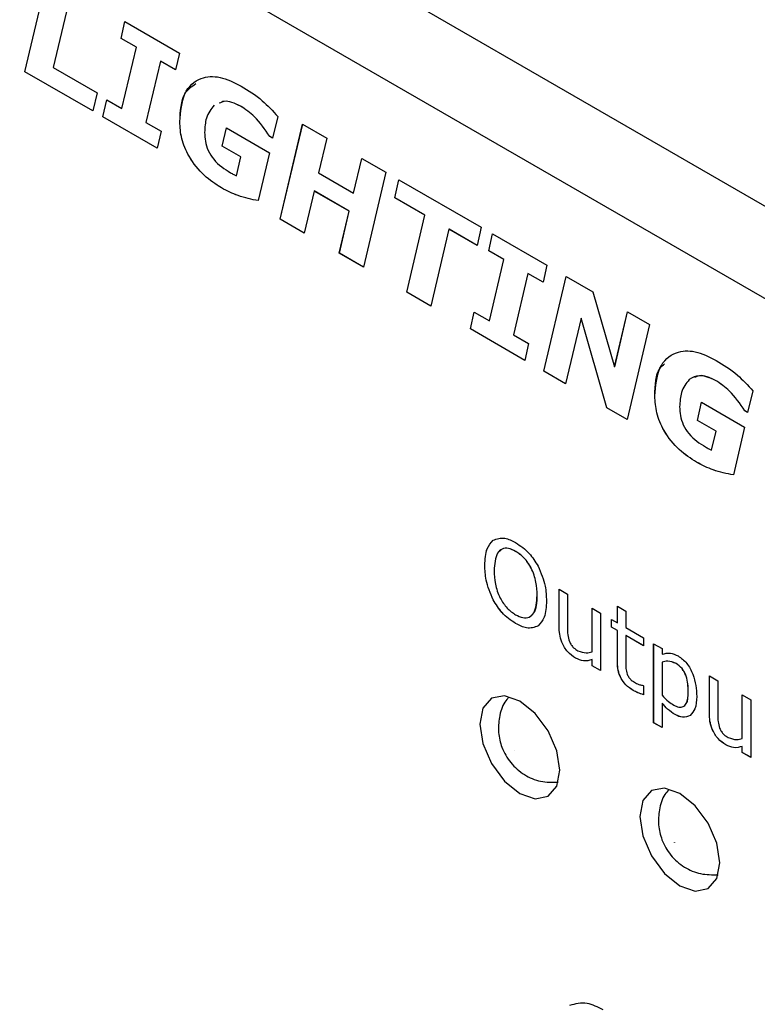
# Model space of a CAD drawing. Header units: millimetres. Extents: x 0 to 840, y 0 to 594.
# Tile 26 of 38: x 599 to 619, y 394 to 420. Entities that reach past the tile are written whole.
import ezdxf

# ---------------------------------------------------------------- set-up
doc = ezdxf.new("R2010")
doc.units = ezdxf.units.MM
doc.layers.get('0').update_dxf_attribs({"color": 3, "lineweight": 30})

msp = doc.modelspace()

# ---------------------------------------------------------------- linework, layer by layer
at = {"linetype": 'Continuous', "lineweight": 25}
for p, q in [((675.493, 382.712), (576.5, 439.86)), ((674.433, 380.875), (575.439, 438.023)), ((599.091, 419.061), (599.686, 421.576)), ((599.092, 419.062), (599.686, 421.576)), ((600.324, 421.207), (599.843, 419.17)), ((601.643, 419.94), (601.743, 420.388)), ((601.643, 419.94), (601.743, 420.388)), ((601.743, 420.388), (603.185, 419.556)), ((602.044, 419.708), (601.643, 419.94)), ((602.045, 419.708), (601.643, 419.94)), ((601.643, 419.94), (601.643, 419.94)), ((601.66, 418.085), (602.044, 419.708)), ((601.66, 418.085), (602.045, 419.708)), ((602.045, 419.708), (602.044, 419.708)), ((602.683, 419.339), (602.298, 417.716)), ((603.085, 419.108), (602.683, 419.34)), ((602.683, 419.34), (602.683, 419.339)), ((603.085, 419.107), (602.683, 419.339)), ((603.185, 419.556), (603.085, 419.107)), ((599.843, 419.17), (601.002, 418.501)), ((599.092, 419.062), (599.091, 419.061)), ((600.89, 418.023), (599.091, 419.061)), ((600.89, 418.024), (599.092, 419.062)), ((601.002, 418.501), (600.89, 418.023)), ((601.157, 417.868), (601.258, 418.316)), ((601.158, 417.869), (601.259, 418.316)), ((601.258, 418.316), (601.66, 418.085)), ((601.66, 418.085), (601.66, 418.085)), ((604.806, 418.15), (604.805, 418.15)), ((601.158, 417.869), (601.157, 417.868)), ((602.599, 417.036), (601.157, 417.868)), ((602.599, 417.037), (601.158, 417.869)), ((605.795, 417.873), (605.652, 417.299)), ((602.298, 417.716), (602.7, 417.484)), ((603.195, 417.737), (603.195, 417.736)), ((604.323, 417.09), (604.431, 417.57)), ((604.323, 417.091), (604.431, 417.57)), ((604.431, 417.57), (605.576, 416.909)), ((605.858, 415.155), (606.452, 417.669)), ((605.858, 415.155), (606.453, 417.669)), ((606.452, 417.669), (607.091, 417.301)), ((602.7, 417.484), (602.599, 417.036)), ((605.652, 417.299), (605.581, 417.341)), ((605.653, 417.3), (605.581, 417.341)), ((605.581, 417.341), (605.581, 417.341)), ((607.091, 417.301), (606.872, 416.378)), ((604.817, 416.805), (604.323, 417.091)), ((604.323, 417.091), (604.323, 417.09)), ((604.816, 416.805), (604.323, 417.09)), ((604.697, 416.303), (604.816, 416.805)), ((604.698, 416.303), (604.817, 416.805)), ((604.817, 416.805), (604.816, 416.805)), ((605.576, 416.909), (605.276, 415.645)), ((607.801, 415.842), (608.019, 416.765)), ((607.802, 415.842), (608.019, 416.765)), ((608.019, 416.765), (608.658, 416.396)), ((604.698, 416.303), (604.697, 416.303)), ((606.872, 416.378), (607.801, 415.842)), ((608.658, 416.396), (608.063, 413.882)), ((604.303, 415.981), (604.302, 415.98)), ((608.896, 415.716), (609.006, 416.196)), ((608.897, 415.716), (609.006, 416.195)), ((609.006, 416.196), (611.183, 414.938)), ((606.76, 415.9), (606.496, 414.786)), ((607.688, 415.365), (606.76, 415.901)), ((606.76, 415.901), (606.76, 415.9)), ((607.687, 415.365), (606.76, 415.9)), ((607.802, 415.842), (607.801, 415.842)), ((609.692, 415.256), (608.896, 415.716)), ((608.897, 415.716), (608.896, 415.716)), ((609.693, 415.257), (608.897, 415.716)), ((607.424, 414.251), (607.687, 415.365)), ((607.425, 414.251), (607.688, 415.365)), ((607.688, 415.365), (607.687, 415.365)), ((609.21, 413.22), (609.693, 415.257)), ((609.21, 413.22), (609.692, 415.256)), ((609.693, 415.257), (609.692, 415.256)), ((606.496, 414.786), (605.858, 415.155)), ((606.497, 414.787), (605.858, 415.155)), ((605.858, 415.155), (605.858, 415.155)), ((611.183, 414.938), (611.077, 414.457)), ((610.331, 414.888), (609.848, 412.851)), ((611.077, 414.457), (610.331, 414.888)), ((610.332, 414.888), (610.331, 414.888)), ((611.077, 414.458), (610.332, 414.888)), ((611.385, 414.315), (611.486, 414.764)), ((611.386, 414.316), (611.486, 414.763)), ((611.486, 414.764), (612.928, 413.931)), ((608.063, 413.882), (607.424, 414.251)), ((607.425, 414.251), (607.424, 414.251)), ((608.063, 413.882), (607.425, 414.251)), ((611.386, 414.316), (611.385, 414.315)), ((611.787, 414.083), (611.385, 414.315)), ((611.788, 414.084), (611.386, 414.316)), ((611.403, 412.461), (611.788, 414.084)), ((611.403, 412.46), (611.787, 414.083)), ((611.788, 414.084), (611.787, 414.083)), ((612.928, 413.931), (612.827, 413.483)), ((612.426, 413.715), (612.041, 412.092)), ((612.827, 413.483), (612.426, 413.715)), ((612.828, 413.483), (612.426, 413.715)), ((612.426, 413.715), (612.426, 413.715)), ((612.844, 411.122), (613.438, 413.637)), ((612.844, 411.122), (613.439, 413.636)), ((613.438, 413.637), (614.144, 413.229)), ((609.848, 412.851), (609.21, 413.22)), ((609.849, 412.852), (609.21, 413.22)), ((609.21, 413.22), (609.21, 413.22)), ((614.144, 413.229), (614.723, 411.24)), ((610.9, 412.244), (611.001, 412.692)), ((610.901, 412.244), (611.002, 412.692)), ((611.001, 412.692), (611.403, 412.46)), ((614.723, 411.24), (615.066, 412.697)), ((614.724, 411.241), (615.067, 412.696)), ((615.066, 412.697), (615.648, 412.361)), ((611.403, 412.461), (611.403, 412.46)), ((613.836, 412.528), (613.424, 410.787)), ((613.837, 412.529), (613.836, 412.528)), ((614.515, 410.157), (613.836, 412.528)), ((614.516, 410.157), (613.837, 412.529)), ((615.648, 412.361), (615.053, 409.846)), ((612.342, 411.412), (610.9, 412.244)), ((610.901, 412.244), (610.9, 412.244)), ((612.342, 411.412), (610.901, 412.244)), ((612.041, 412.092), (612.443, 411.86)), ((612.443, 411.86), (612.342, 411.412)), ((613.424, 410.787), (612.844, 411.122)), ((613.424, 410.788), (612.844, 411.122)), ((612.844, 411.122), (612.844, 411.122)), ((614.724, 411.241), (614.723, 411.24)), ((617.4, 410.88), (617.399, 410.88)), ((615.789, 410.466), (615.788, 410.466)), ((618.389, 410.603), (618.246, 410.029)), ((616.916, 409.82), (617.024, 410.3)), ((616.917, 409.82), (617.025, 410.3)), ((617.024, 410.3), (618.169, 409.639)), ((615.053, 409.846), (614.515, 410.157)), ((614.516, 410.157), (614.515, 410.157)), ((615.053, 409.847), (614.516, 410.157)), ((618.246, 410.029), (618.174, 410.071)), ((618.175, 410.071), (618.174, 410.071)), ((618.246, 410.03), (618.175, 410.071)), ((617.41, 409.535), (616.916, 409.82)), ((616.917, 409.82), (616.916, 409.82)), ((617.411, 409.535), (616.917, 409.82)), ((617.291, 409.033), (617.41, 409.535)), ((617.292, 409.033), (617.411, 409.535)), ((617.411, 409.535), (617.41, 409.535)), ((618.169, 409.639), (617.87, 408.375)), ((617.292, 409.033), (617.291, 409.033)), ((616.897, 408.711), (616.896, 408.71)), ((611.504, 406.646), (611.504, 406.646)), ((612.1, 406.35), (612.099, 406.349)), ((611.282, 405.981), (611.282, 405.98)), ((613.251, 405.348), (613.475, 405.219)), ((613.251, 404.353), (613.251, 405.348)), ((613.252, 404.353), (613.252, 405.348)), ((611.503, 405.062), (611.503, 405.062)), ((612.67, 405.18), (612.669, 405.18)), ((613.475, 405.219), (613.475, 404.337)), ((614.124, 404.845), (614.347, 404.715)), ((614.124, 403.688), (614.124, 404.845)), ((614.124, 403.689), (614.124, 404.844)), ((614.795, 404.896), (615.019, 404.767)), ((614.795, 404.457), (614.795, 404.896)), ((614.796, 404.457), (614.796, 404.896)), ((615.019, 404.767), (615.019, 404.328)), ((614.347, 404.715), (614.347, 403.191)), ((614.638, 404.547), (614.795, 404.457)), ((614.638, 404.341), (614.638, 404.547)), ((614.639, 404.341), (614.639, 404.547)), ((612.098, 404.438), (612.098, 404.438)), ((613.252, 404.353), (613.251, 404.353)), ((614.795, 404.25), (614.638, 404.341)), ((614.639, 404.341), (614.638, 404.341)), ((614.796, 404.251), (614.639, 404.341)), ((614.796, 404.457), (614.795, 404.457)), ((614.796, 404.251), (614.795, 404.25)), ((614.795, 403.437), (614.795, 404.25)), ((614.796, 403.437), (614.796, 404.251)), ((615.019, 404.328), (615.489, 404.057)), ((615.489, 403.851), (615.019, 404.122)), ((615.019, 404.122), (615.019, 404.121)), ((615.019, 404.121), (615.019, 403.428)), ((615.489, 403.85), (615.019, 404.121)), ((615.489, 404.057), (615.489, 403.85)), ((614.124, 403.689), (614.124, 403.688)), ((615.757, 403.902), (615.981, 403.772)), ((615.757, 401.809), (615.757, 403.902)), ((615.758, 401.809), (615.758, 403.901)), ((615.981, 403.772), (615.981, 403.621)), ((613.687, 403.521), (613.686, 403.521)), ((614.124, 403.32), (614.124, 403.482)), ((614.124, 403.482), (614.124, 403.481)), ((614.124, 403.32), (614.124, 403.481)), ((614.796, 403.437), (614.795, 403.437)), ((614.347, 403.191), (614.124, 403.32)), ((614.347, 403.192), (614.124, 403.32)), ((614.124, 403.32), (614.124, 403.32)), ((615.981, 403.416), (615.981, 402.54)), ((615.982, 403.416), (615.981, 403.416)), ((616.351, 403.379), (616.35, 403.378)), ((617.234, 403.049), (617.458, 402.92)), ((617.234, 402.053), (617.234, 403.049)), ((617.235, 402.054), (617.235, 403.049)), ((617.458, 402.92), (617.458, 402.038)), ((615.216, 402.664), (615.215, 402.664)), ((615.476, 402.797), (615.489, 402.79)), ((615.489, 402.79), (615.489, 402.551)), ((616.675, 402.635), (616.675, 402.635)), ((618.107, 402.545), (618.33, 402.416)), ((618.107, 401.389), (618.107, 402.545)), ((618.107, 401.389), (618.107, 402.545)), ((618.33, 402.416), (618.33, 400.891)), ((615.981, 402.329), (615.981, 401.679)), ((615.982, 402.329), (615.981, 402.329)), ((616.329, 402.022), (616.328, 402.022)), ((617.235, 402.054), (617.234, 402.053)), ((615.981, 401.679), (615.757, 401.809)), ((615.758, 401.809), (615.757, 401.809)), ((615.981, 401.68), (615.758, 401.809)), ((618.107, 401.389), (618.107, 401.389)), ((617.67, 401.222), (617.669, 401.221)), ((618.107, 401.021), (618.107, 401.182)), ((618.107, 401.021), (618.107, 401.182)), ((618.107, 401.182), (618.107, 401.182)), ((618.33, 400.891), (618.107, 401.021)), ((618.33, 400.892), (618.107, 401.021)), ((618.107, 401.021), (618.107, 401.021))]:
    msp.add_line(p, q, dxfattribs=at)
at = {"linetype": 'Continuous', "lineweight": 25, "flags": 128}
for points in [[(613.269, 400.547), (613.188, 401.063), (612.958, 401.593), (612.614, 402.057), (612.208, 402.384), (611.802, 402.525), (611.458, 402.459), (611.228, 402.194), (611.147, 401.772), (611.228, 401.257), (611.458, 400.726), (611.802, 400.262), (612.208, 399.935), (612.614, 399.794), (612.958, 399.861), (613.188, 400.125), (613.269, 400.547)], [(612.067, 401.078), (612.067, 401.078), (612.067, 401.078), (612.067, 401.079), (612.067, 401.079), (612.066, 401.079), (612.066, 401.079), (612.066, 401.079), (612.066, 401.078), (612.066, 401.078), (612.066, 401.078), (612.066, 401.077), (612.067, 401.077), (612.067, 401.077), (612.067, 401.077), (612.067, 401.077), (612.067, 401.078)], [(617.511, 398.098), (617.431, 398.613), (617.201, 399.143), (616.857, 399.608), (616.451, 399.935), (616.045, 400.076), (615.701, 400.009), (615.471, 399.745), (615.39, 399.323), (615.471, 398.807), (615.701, 398.277), (616.045, 397.813), (616.451, 397.486), (616.857, 397.344), (617.201, 397.411), (617.431, 397.676), (617.511, 398.098)], [(616.31, 398.628), (616.31, 398.629), (616.31, 398.629), (616.31, 398.629), (616.309, 398.63), (616.309, 398.63), (616.309, 398.63), (616.309, 398.629), (616.309, 398.629), (616.309, 398.629), (616.309, 398.628), (616.309, 398.628), (616.309, 398.628), (616.31, 398.628), (616.31, 398.628), (616.31, 398.628), (616.31, 398.628)]]:
    msp.add_lwpolyline(points, dxfattribs=at)
at = {"linetype": 'Continuous', "lineweight": 25}
for points, knots in [([(603.195, 417.736), (603.218, 418.004), (603.264, 418.538), (603.701, 418.92), (604.252, 418.963), (604.633, 418.776), (604.824, 418.682)], [0, 0, 0, 0, 0.279916, 0.5591761, 0.7793906, 1, 1, 1, 1]), ([(603.195, 417.737), (603.211, 418.015), (603.237, 418.479), (603.512, 418.67), (603.622, 418.746)], [0, 0, 0, 0, 0.6006045, 1, 1, 1, 1]), ([(604.824, 418.682), (605.013, 418.565), (605.351, 418.357), (605.659, 418.021), (605.795, 417.873)], [0, 0, 0, 0, 0.560028, 1, 1, 1, 1]), ([(604.805, 418.15), (604.651, 418.222), (604.437, 418.323), (604.285, 418.246), (604.242, 418.225)], [0, 0, 0, 0, 0.719251, 1, 1, 1, 1]), ([(604.806, 418.15), (604.652, 418.223), (604.438, 418.323), (604.285, 418.247), (604.243, 418.225)], [0, 0, 0, 0, 0.719251, 1, 1, 1, 1]), ([(604.106, 418.173), (604.024, 418.071), (603.878, 417.889), (603.86, 417.586), (603.853, 417.452)], [0, 0, 0, 0, 0.559046, 1, 1, 1, 1]), ([(605.581, 417.341), (605.452, 417.532), (605.222, 417.873), (604.933, 418.065), (604.805, 418.15)], [0, 0, 0, 0, 0.559716, 1, 1, 1, 1]), ([(605.581, 417.341), (605.453, 417.532), (605.223, 417.873), (604.933, 418.066), (604.806, 418.15)], [0, 0, 0, 0, 0.559716, 1, 1, 1, 1]), ([(604.303, 415.981), (604.147, 416.082), (603.836, 416.283), (603.441, 416.763), (603.221, 417.296), (603.204, 417.59), (603.195, 417.737)], [0, 0, 0, 0, 0.280793, 0.559904, 0.779501, 1, 1, 1, 1]), ([(604.302, 415.98), (604.146, 416.081), (603.835, 416.282), (603.44, 416.763), (603.221, 417.296), (603.203, 417.589), (603.195, 417.736)], [0, 0, 0, 0, 0.280793, 0.559904, 0.779501, 1, 1, 1, 1]), ([(603.853, 417.452), (603.856, 417.376), (603.862, 417.223), (603.937, 416.967), (604.16, 416.622), (604.383, 416.484), (604.539, 416.386)], [0, 0, 0, 0, 0.187637, 0.374551, 0.560956, 1, 1, 1, 1]), ([(604.539, 416.386), (604.569, 416.369), (604.622, 416.339), (604.674, 416.314), (604.697, 416.303)], [0, 0, 0, 0, 0.5599884, 1, 1, 1, 1]), ([(605.276, 415.645), (605.099, 415.678), (604.782, 415.737), (604.449, 415.906), (604.302, 415.98)], [0, 0, 0, 0, 0.560224, 1, 1, 1, 1]), ([(605.277, 415.645), (605.099, 415.678), (604.783, 415.737), (604.45, 415.906), (604.303, 415.981)], [0, 0, 0, 0, 0.560224, 1, 1, 1, 1]), ([(615.788, 410.466), (615.812, 410.733), (615.858, 411.268), (616.295, 411.65), (616.846, 411.692), (617.227, 411.505), (617.417, 411.412)], [0, 0, 0, 0, 0.279916, 0.559176, 0.779391, 1, 1, 1, 1]), ([(615.789, 410.466), (615.796, 410.755), (615.804, 411.124), (616.004, 411.284), (616.048, 411.319)], [0, 0, 0, 0, 0.780982, 1, 1, 1, 1]), ([(617.417, 411.412), (617.607, 411.295), (617.945, 411.087), (618.253, 410.751), (618.389, 410.603)], [0, 0, 0, 0, 0.560028, 1, 1, 1, 1]), ([(617.4, 410.88), (617.248, 410.946), (616.976, 411.063), (616.785, 410.952), (616.7, 410.903)], [0, 0, 0, 0, 0.558706, 1, 1, 1, 1]), ([(617.399, 410.88), (617.245, 410.952), (617.031, 411.053), (616.878, 410.976), (616.836, 410.955)], [0, 0, 0, 0, 0.719251, 1, 1, 1, 1]), ([(616.699, 410.903), (616.618, 410.801), (616.472, 410.619), (616.454, 410.315), (616.446, 410.182)], [0, 0, 0, 0, 0.559046, 1, 1, 1, 1]), ([(618.174, 410.071), (618.046, 410.261), (617.816, 410.603), (617.526, 410.795), (617.399, 410.88)], [0, 0, 0, 0, 0.559716, 1, 1, 1, 1]), ([(618.175, 410.071), (618.046, 410.262), (617.816, 410.603), (617.527, 410.796), (617.4, 410.88)], [0, 0, 0, 0, 0.559716, 1, 1, 1, 1]), ([(616.896, 408.71), (616.74, 408.811), (616.429, 409.012), (616.034, 409.492), (615.814, 410.026), (615.797, 410.319), (615.788, 410.466)], [0, 0, 0, 0, 0.280793, 0.559904, 0.779501, 1, 1, 1, 1]), ([(616.897, 408.711), (616.741, 408.811), (616.43, 409.012), (616.034, 409.493), (615.815, 410.026), (615.798, 410.319), (615.789, 410.466)], [0, 0, 0, 0, 0.280793, 0.559904, 0.779501, 1, 1, 1, 1]), ([(616.446, 410.182), (616.449, 410.105), (616.456, 409.953), (616.53, 409.697), (616.754, 409.352), (616.977, 409.213), (617.133, 409.116)], [0, 0, 0, 0, 0.187637, 0.374551, 0.560956, 1, 1, 1, 1]), ([(617.133, 409.116), (617.163, 409.099), (617.215, 409.069), (617.268, 409.044), (617.291, 409.033)], [0, 0, 0, 0, 0.5599884, 1, 1, 1, 1]), ([(617.87, 408.375), (617.692, 408.408), (617.376, 408.466), (617.043, 408.636), (616.896, 408.71)], [0, 0, 0, 0, 0.560224, 1, 1, 1, 1]), ([(617.87, 408.375), (617.693, 408.408), (617.377, 408.467), (617.043, 408.636), (616.897, 408.711)], [0, 0, 0, 0, 0.560224, 1, 1, 1, 1]), ([(611.282, 405.98), (611.289, 406.138), (611.302, 406.419), (611.442, 406.577), (611.504, 406.646)], [0, 0, 0, 0, 0.56042, 1, 1, 1, 1]), ([(611.282, 405.981), (611.29, 406.139), (611.303, 406.42), (611.443, 406.577), (611.504, 406.646)], [0, 0, 0, 0, 0.56042, 1, 1, 1, 1]), ([(611.504, 406.646), (611.601, 406.681), (611.776, 406.744), (611.999, 406.632), (612.098, 406.582)], [0, 0, 0, 0, 0.558184, 1, 1, 1, 1]), ([(612.098, 406.582), (612.224, 406.497), (612.449, 406.345), (612.619, 406.077), (612.693, 405.959)], [0, 0, 0, 0, 0.5598415, 1, 1, 1, 1]), ([(612.099, 406.349), (612.034, 406.381), (611.903, 406.446), (611.73, 406.426), (611.556, 406.261), (611.539, 406.012), (611.528, 405.838)], [0, 0, 0, 0, 0.187221, 0.374001, 0.561092, 1, 1, 1, 1]), ([(612.1, 406.35), (612.035, 406.381), (611.905, 406.444), (611.751, 406.437), (611.694, 406.373), (611.674, 406.35)], [0, 0, 0, 0, 0.391728, 0.782531, 1, 1, 1, 1]), ([(612.669, 405.18), (612.664, 405.295), (612.655, 405.526), (612.537, 405.887), (612.331, 406.191), (612.176, 406.297), (612.099, 406.349)], [0, 0, 0, 0, 0.281049, 0.560521, 0.780005, 1, 1, 1, 1]), ([(612.67, 405.18), (612.665, 405.295), (612.656, 405.526), (612.538, 405.887), (612.331, 406.192), (612.177, 406.297), (612.1, 406.35)], [0, 0, 0, 0, 0.281049, 0.560521, 0.780005, 1, 1, 1, 1]), ([(611.503, 405.062), (611.429, 405.241), (611.295, 405.561), (611.286, 405.852), (611.282, 405.981)], [0, 0, 0, 0, 0.558253, 1, 1, 1, 1]), ([(611.503, 405.062), (611.428, 405.241), (611.295, 405.561), (611.286, 405.852), (611.282, 405.98)], [0, 0, 0, 0, 0.558253, 1, 1, 1, 1]), ([(611.528, 405.838), (611.532, 405.723), (611.542, 405.493), (611.661, 405.131), (611.868, 404.828), (612.022, 404.722), (612.099, 404.67)], [0, 0, 0, 0, 0.281098, 0.560452, 0.780034, 1, 1, 1, 1]), ([(612.693, 405.959), (612.768, 405.78), (612.902, 405.459), (612.911, 405.167), (612.915, 405.037)], [0, 0, 0, 0, 0.558244, 1, 1, 1, 1]), ([(612.098, 404.438), (611.971, 404.523), (611.746, 404.675), (611.577, 404.944), (611.503, 405.062)], [0, 0, 0, 0, 0.55992, 1, 1, 1, 1]), ([(612.098, 404.438), (611.972, 404.523), (611.747, 404.676), (611.578, 404.944), (611.503, 405.062)], [0, 0, 0, 0, 0.55992, 1, 1, 1, 1]), ([(612.099, 404.67), (612.164, 404.638), (612.295, 404.574), (612.466, 404.595), (612.642, 404.758), (612.658, 405.006), (612.669, 405.18)], [0, 0, 0, 0, 0.187184, 0.374022, 0.561095, 1, 1, 1, 1]), ([(612.526, 404.672), (612.544, 404.686), (612.66, 404.78), (612.665, 404.997), (612.67, 405.18)], [0, 0, 0, 0, 0.155822, 1, 1, 1, 1]), ([(612.915, 405.037), (612.908, 404.88), (612.894, 404.6), (612.755, 404.443), (612.693, 404.375)], [0, 0, 0, 0, 0.560491, 1, 1, 1, 1]), ([(612.693, 404.375), (612.596, 404.338), (612.421, 404.272), (612.197, 404.387), (612.098, 404.438)], [0, 0, 0, 0, 0.558184, 1, 1, 1, 1]), ([(612.694, 404.375), (612.597, 404.338), (612.422, 404.272), (612.198, 404.387), (612.098, 404.438)], [0, 0, 0, 0, 0.558184, 1, 1, 1, 1]), ([(613.686, 403.521), (613.615, 403.569), (613.472, 403.667), (613.319, 403.921), (613.258, 404.156), (613.253, 404.287), (613.251, 404.353)], [0, 0, 0, 0, 0.279837, 0.558037, 0.77867, 1, 1, 1, 1]), ([(613.687, 403.521), (613.615, 403.57), (613.473, 403.667), (613.32, 403.921), (613.259, 404.157), (613.254, 404.288), (613.252, 404.353)], [0, 0, 0, 0, 0.279837, 0.558037, 0.77867, 1, 1, 1, 1]), ([(613.475, 404.337), (613.474, 404.271), (613.472, 404.153), (613.508, 404.021), (613.524, 403.964)], [0, 0, 0, 0, 0.56153, 1, 1, 1, 1]), ([(613.524, 403.964), (613.538, 403.932), (613.567, 403.869), (613.649, 403.778), (613.712, 403.74), (613.75, 403.716)], [0, 0, 0, 0, 0.27985, 0.559257, 1, 1, 1, 1]), ([(613.75, 403.716), (613.827, 403.69), (613.964, 403.641), (614.075, 403.674), (614.124, 403.688)], [0, 0, 0, 0, 0.558245, 1, 1, 1, 1]), ([(614.124, 403.481), (614.051, 403.458), (613.92, 403.417), (613.758, 403.489), (613.686, 403.521)], [0, 0, 0, 0, 0.560843, 1, 1, 1, 1]), ([(614.124, 403.482), (614.051, 403.458), (613.921, 403.417), (613.758, 403.489), (613.687, 403.521)], [0, 0, 0, 0, 0.560843, 1, 1, 1, 1]), ([(615.215, 402.664), (615.148, 402.708), (615.014, 402.795), (614.857, 403.028), (614.801, 403.252), (614.797, 403.375), (614.795, 403.437)], [0, 0, 0, 0, 0.280543, 0.55815, 0.778666, 1, 1, 1, 1]), ([(615.216, 402.664), (615.149, 402.708), (615.015, 402.795), (614.857, 403.028), (614.802, 403.252), (614.798, 403.375), (614.796, 403.437)], [0, 0, 0, 0, 0.280543, 0.55815, 0.778666, 1, 1, 1, 1]), ([(615.019, 403.428), (615.016, 403.369), (615.012, 403.264), (615.044, 403.145), (615.057, 403.093)], [0, 0, 0, 0, 0.562041, 1, 1, 1, 1]), ([(615.981, 403.621), (616.052, 403.643), (616.179, 403.681), (616.336, 403.61), (616.406, 403.579)], [0, 0, 0, 0, 0.560388, 1, 1, 1, 1]), ([(616.35, 403.378), (616.275, 403.407), (616.139, 403.459), (616.029, 403.429), (615.981, 403.416)], [0, 0, 0, 0, 0.558164, 1, 1, 1, 1]), ([(616.351, 403.379), (616.275, 403.408), (616.14, 403.459), (616.03, 403.429), (615.982, 403.416)], [0, 0, 0, 0, 0.558164, 1, 1, 1, 1]), ([(616.406, 403.579), (616.486, 403.521), (616.645, 403.406), (616.869, 402.985), (616.887, 402.698), (616.898, 402.506)], [0, 0, 0, 0, 0.250024, 0.500083, 1, 1, 1, 1]), ([(616.675, 402.635), (616.67, 402.768), (616.664, 402.934), (616.575, 403.147), (616.49, 403.281), (616.406, 403.339), (616.35, 403.378)], [0, 0, 0, 0, 0.499793, 0.625452, 0.750889, 1, 1, 1, 1]), ([(616.675, 402.635), (616.671, 402.768), (616.665, 402.934), (616.576, 403.147), (616.49, 403.281), (616.407, 403.34), (616.351, 403.379)], [0, 0, 0, 0, 0.499793, 0.625452, 0.750889, 1, 1, 1, 1]), ([(615.057, 403.093), (615.071, 403.063), (615.098, 403.003), (615.177, 402.921), (615.237, 402.885), (615.273, 402.863)], [0, 0, 0, 0, 0.27954, 0.558865, 1, 1, 1, 1]), ([(615.489, 402.551), (615.438, 402.567), (615.348, 402.595), (615.256, 402.643), (615.215, 402.664)], [0, 0, 0, 0, 0.560003, 1, 1, 1, 1]), ([(615.489, 402.552), (615.439, 402.567), (615.349, 402.595), (615.256, 402.643), (615.216, 402.664)], [0, 0, 0, 0, 0.560003, 1, 1, 1, 1]), ([(615.273, 402.863), (615.312, 402.845), (615.382, 402.813), (615.447, 402.802), (615.476, 402.797)], [0, 0, 0, 0, 0.55957, 1, 1, 1, 1]), ([(611.913, 402.483), (611.879, 402.442), (611.75, 402.291), (611.656, 401.96), (611.627, 401.548), (611.723, 401.128), (611.952, 400.73), (612.313, 400.418), (612.755, 400.226), (613.067, 400.228), (613.224, 400.23)], [0, 0, 0, 0, 0.0487274, 0.1810867, 0.3038487, 0.4266143, 0.5692728, 0.7172443, 0.8576834, 1, 1, 1, 1]), ([(615.981, 402.54), (616.036, 402.48), (616.135, 402.372), (616.243, 402.305), (616.29, 402.276)], [0, 0, 0, 0, 0.559895, 1, 1, 1, 1]), ([(616.29, 402.276), (616.335, 402.254), (616.425, 402.21), (616.543, 402.224), (616.659, 402.344), (616.668, 402.515), (616.675, 402.635)], [0, 0, 0, 0, 0.187163, 0.373807, 0.560752, 1, 1, 1, 1]), ([(616.593, 402.291), (616.601, 402.298), (616.674, 402.364), (616.675, 402.508), (616.675, 402.635)], [0, 0, 0, 0, 0.112894, 1, 1, 1, 1]), ([(616.898, 402.506), (616.892, 402.387), (616.88, 402.175), (616.773, 402.056), (616.726, 402.004)], [0, 0, 0, 0, 0.560292, 1, 1, 1, 1]), ([(616.328, 402.022), (616.26, 402.066), (616.137, 402.146), (616.029, 402.273), (615.981, 402.329)], [0, 0, 0, 0, 0.5595, 1, 1, 1, 1]), ([(616.329, 402.022), (616.26, 402.066), (616.138, 402.146), (616.029, 402.273), (615.982, 402.329)], [0, 0, 0, 0, 0.5595, 1, 1, 1, 1]), ([(616.726, 402.004), (616.662, 401.974), (616.548, 401.92), (616.395, 401.99), (616.328, 402.022)], [0, 0, 0, 0, 0.559205, 1, 1, 1, 1]), ([(616.727, 402.004), (616.663, 401.974), (616.549, 401.92), (616.396, 401.991), (616.329, 402.022)], [0, 0, 0, 0, 0.559205, 1, 1, 1, 1]), ([(617.669, 401.221), (617.598, 401.27), (617.455, 401.367), (617.302, 401.621), (617.241, 401.857), (617.236, 401.988), (617.234, 402.053)], [0, 0, 0, 0, 0.2798371, 0.5580374, 0.7786703, 1, 1, 1, 1]), ([(617.67, 401.222), (617.599, 401.271), (617.456, 401.368), (617.303, 401.622), (617.242, 401.857), (617.237, 401.988), (617.235, 402.054)], [0, 0, 0, 0, 0.2798371, 0.5580374, 0.7786703, 1, 1, 1, 1]), ([(617.458, 402.038), (617.457, 401.972), (617.455, 401.854), (617.491, 401.722), (617.507, 401.664)], [0, 0, 0, 0, 0.56153, 1, 1, 1, 1]), ([(617.507, 401.664), (617.521, 401.633), (617.55, 401.57), (617.632, 401.478), (617.695, 401.44), (617.733, 401.417)], [0, 0, 0, 0, 0.27985, 0.559257, 1, 1, 1, 1]), ([(617.733, 401.417), (617.81, 401.39), (617.947, 401.342), (618.058, 401.375), (618.107, 401.389)], [0, 0, 0, 0, 0.558245, 1, 1, 1, 1]), ([(618.107, 401.182), (618.034, 401.159), (617.903, 401.117), (617.741, 401.19), (617.669, 401.221)], [0, 0, 0, 0, 0.560843, 1, 1, 1, 1]), ([(618.107, 401.182), (618.034, 401.159), (617.904, 401.118), (617.741, 401.19), (617.67, 401.222)], [0, 0, 0, 0, 0.560843, 1, 1, 1, 1]), ([(616.156, 400.033), (616.121, 399.993), (615.993, 399.841), (615.898, 399.511), (615.869, 399.098), (615.966, 398.679), (616.195, 398.281), (616.556, 397.968), (616.998, 397.776), (617.31, 397.779), (617.466, 397.781)], [0, 0, 0, 0, 0.048727, 0.181087, 0.303849, 0.426614, 0.569273, 0.717244, 0.857683, 1, 1, 1, 1]), ([(613.539, 394.32), (613.684, 394.364), (613.943, 394.443), (614.267, 394.277), (614.41, 394.204)], [0, 0, 0, 0, 0.558295, 1, 1, 1, 1])]:
    msp.add_open_spline(points, degree=3, knots=knots, dxfattribs=at)

doc.saveas('drawing.dxf')
